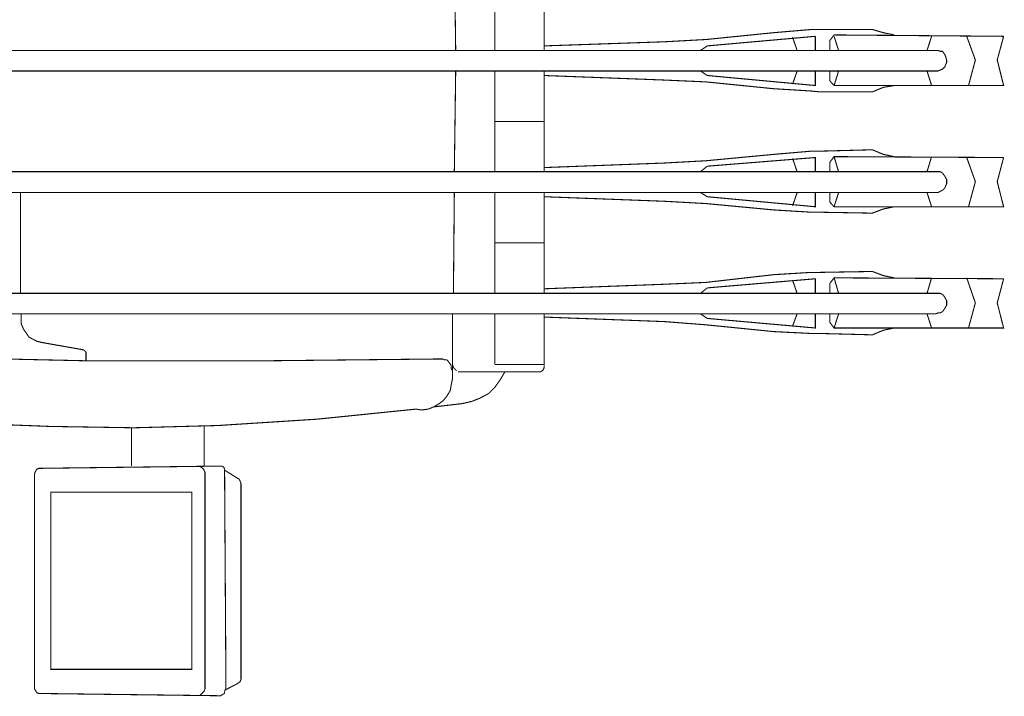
# Model space of a CAD drawing. Header units: centimetres. Extents: x 690840 to 714026, y 27673 to 40762.
# Tile 15 of 162: x 694287 to 694339, y 38286 to 38322. Entities that reach past the tile are written whole.
import ezdxf

# ---------------------------------------------------------------- set-up
doc = ezdxf.new("R2010")
doc.units = ezdxf.units.CM
doc.layers.add('H', color=7, linetype='Continuous')
doc.layers.add('Przekrojowa', color=253, linetype='Continuous', lineweight=25)

# ---------------------------------------------------------------- blocks, each defined once
blk = doc.blocks.new('zw$EDF5')
at = {"layer": 'H', "color": 8, "lineweight": 0, "const_width": 0.0573}
for points in [[(-66.387, 195.532), (-66.844, 193.054), (-67.206, 190.576), (-67.422, 188.026), (-67.59, 183.649)], [(-55.25, 192.068), (-55.25, 136.889)], [(-54.144, 192.116), (-54.144, 136.889)], [(-48.829, 192.068), (-48.829, 136.817)], [(-47.746, 192.116), (-47.746, 136.889)], [(-64.126, 181.725), (-63.959, 189.229)], [(-61.649, 189.229), (-61.649, 136.889)], [(-61.24, 189.349), (-61.072, 189.421), (-60.903, 189.349), (-60.735, 189.301), (-60.566, 189.229), (-60.566, 136.889)], [(-62.635, 184.899), (-62.467, 185.019), (-62.178, 185.141)], [(-62.178, 185.141), (-61.938, 185.141)], [(-61.938, 185.141), (-61.649, 185.141)], [(-60.566, 185.189), (-55.25, 185.189)], [(-81.445, 184.443), (-81.637, 184.323)], [(-81.348, 184.443), (-81.445, 184.443)], [(-70.188, 184.443), (-81.348, 184.443)], [(-69.803, 184.226), (-69.851, 184.323), (-69.971, 184.395), (-70.091, 184.443), (-70.188, 184.443)], [(-63.093, 184.323), (-62.971, 184.563)], [(-62.971, 184.563), (-62.876, 184.732)], [(-62.876, 184.732), (-62.635, 184.899)], [(-81.637, 184.323), (-81.685, 184.226), (-81.806, 174.628), (-81.734, 174.508), (-81.685, 174.413)], [(-69.683, 174.581), (-69.803, 184.226)], [(-63.67, 181.725), (-63.55, 181.845), (-63.164, 184.034)], [(-63.164, 184.034), (-63.093, 184.323)], [(-71.054, 176.145), (-80.411, 176.145), (-80.411, 183.577), (-71.054, 183.577), (-71.054, 176.145)], [(-67.59, 183.649), (-67.662, 179.199)], [(-64.126, 181.725), (-63.67, 181.725)], [(-64.126, 172.2), (-64.126, 181.725)], [(-69.683, 179.319), (-67.662, 179.319)], [(-67.662, 179.199), (-67.542, 174.75)], [(-81.806, 175.736), (-81.685, 175.616), (-81.565, 175.494), (-81.445, 175.447)], [(-70.02, 175.447), (-69.899, 175.494), (-69.803, 175.567), (-69.731, 175.663), (-69.683, 175.783)], [(-81.445, 175.447), (-81.348, 175.447), (-70.14, 175.447), (-70.02, 175.447)], [(-69.683, 175.494), (-67.542, 175.494)], [(-69.851, 174.413), (-69.731, 174.461), (-69.683, 174.581)], [(-67.542, 174.75), (-67.206, 169.505), (-66.676, 164.309), (-66.724, 164.022)], [(-81.685, 174.413), (-81.565, 174.413)], [(-81.565, 174.413), (-81.445, 174.341)], [(-81.517, 174.413), (-81.156, 173.715), (-81.06, 173.595), (-80.94, 173.547)], [(-81.445, 174.341), (-69.971, 174.413), (-69.851, 174.413)], [(-70.597, 173.547), (-70.477, 173.595), (-70.38, 173.642), (-69.899, 174.413)], [(-80.94, 173.547), (-70.597, 173.547)], [(-64.03, 162.914), (-64.03, 163.034), (-64.126, 172.2)], [(-66.724, 164.022), (-66.676, 163.66)], [(-66.676, 163.66), (-66.556, 163.371), (-66.387, 163.084)], [(-66.556, 163.324), (-66.387, 161.881)], [(-66.387, 163.084), (-66.22, 162.867), (-65.978, 162.674)], [(-65.978, 162.674), (-65.691, 162.505), (-65.401, 162.458)], [(-64.199, 162.578), (-64.079, 162.674)], [(-64.079, 162.794), (-64.03, 162.914)], [(-64.079, 162.674), (-64.079, 162.794)], [(-65.401, 162.458), (-65.065, 162.385)], [(-65.065, 162.385), (-64.199, 162.385)], [(-64.703, 162.096), (-64.703, 157.839)], [(-64.655, 162.385), (-64.535, 162.458), (-64.366, 162.458)], [(-64.199, 162.385), (-64.319, 162.385), (-64.488, 162.338), (-64.655, 162.169)], [(-64.366, 162.458), (-64.199, 162.578)], [(-64.199, 162.385), (-61.649, 162.385)], [(-60.566, 162.338), (-55.25, 162.29)], [(-54.144, 162.29), (-48.829, 162.218)], [(-42.43, 162.29), (-47.746, 162.218)], [(-66.387, 161.881), (-66.267, 161.352)], [(-66.267, 161.352), (-66.098, 160.943)], [(-66.098, 160.943), (-65.858, 160.486)], [(-65.858, 160.486), (-65.521, 160.149), (-65.112, 159.86), (-64.703, 159.62)], [(-61.649, 160.149), (-64.319, 160.149)], [(-64.319, 160.149), (-64.319, 157.551), (-61.649, 157.551)], [(-60.566, 160.149), (-55.25, 160.149)], [(-57.897, 160.149), (-57.897, 157.551)], [(-54.144, 160.149), (-48.829, 160.149)], [(-51.499, 160.149), (-51.499, 157.551)], [(-47.746, 160.149), (-42.43, 160.149)], [(-64.703, 157.839), (-64.703, 157.719)], [(-64.703, 157.719), (-64.608, 157.599), (-64.488, 157.551)], [(-64.488, 157.551), (-64.366, 157.551)], [(-62.227, 149.012), (-62.058, 151.201), (-61.818, 157.551)], [(-61.818, 157.551), (-61.649, 157.551)], [(-60.566, 157.551), (-55.25, 157.551)], [(-60.326, 157.551), (-60.086, 151.201), (-59.989, 149.012)], [(-55.828, 149.012), (-55.707, 151.201), (-55.467, 157.551)], [(-55.467, 157.551), (-55.25, 157.551)], [(-54.144, 157.551), (-48.829, 157.551)], [(-53.928, 157.551), (-53.688, 151.201), (-53.568, 149.012)], [(-49.406, 149.012), (-49.309, 151.201), (-49.069, 157.551)], [(-49.069, 157.551), (-48.829, 157.551)], [(-47.746, 157.551), (-42.43, 157.551)], [(-47.506, 157.551), (-47.289, 151.201), (-47.169, 149.012)], [(-61.649, 143.239), (-62.395, 143.239), (-61.89, 148.94), (-61.649, 149.301)], [(-60.278, 148.94), (-60.566, 149.301)], [(-55.25, 143.239), (-55.996, 143.239), (-55.467, 148.94), (-55.25, 149.301)], [(-53.855, 148.94), (-54.144, 149.301)], [(-48.829, 143.239), (-49.598, 143.239), (-49.069, 148.94), (-48.829, 149.301)], [(-47, 143.239), (-47.506, 148.94), (-47.746, 149.301)], [(-62.587, 145.428), (-62.227, 149.012)], [(-60.566, 143.239), (-59.797, 143.239), (-60.278, 148.94)], [(-59.989, 149.012), (-59.58, 145.428)], [(-56.165, 145.428), (-55.828, 149.012)], [(-54.144, 143.239), (-53.398, 143.239), (-53.855, 148.94)], [(-53.568, 149.012), (-53.231, 145.428)], [(-49.767, 145.428), (-49.406, 149.012)], [(-47.169, 149.012), (-46.808, 145.428)], [(-62.684, 143.455), (-62.587, 145.428)], [(-59.58, 145.428), (-59.46, 143.455)], [(-55.996, 139.078), (-56.116, 139.654), (-56.333, 140.233), (-56.285, 142.998), (-56.285, 143.455), (-56.165, 145.428)], [(-53.231, 145.428), (-53.062, 143.455)], [(-49.598, 139.078), (-49.695, 139.654), (-49.935, 140.233), (-49.935, 142.998), (-49.887, 143.455), (-49.767, 145.428)], [(-46.808, 145.428), (-46.64, 143.455)], [(-62.298, 144.442), (-61.649, 144.201)], [(-59.869, 144.442), (-60.566, 144.201)], [(-55.948, 144.442), (-55.25, 144.201)], [(-53.446, 144.442), (-54.144, 144.201)], [(-49.526, 144.442), (-48.829, 144.201)], [(-47.048, 144.442), (-47.746, 144.201)], [(-62.684, 142.998), (-62.684, 143.455)], [(-59.46, 143.455), (-59.46, 142.998)], [(-53.062, 143.455), (-53.062, 142.998)], [(-46.64, 143.455), (-46.64, 142.998)], [(-62.395, 139.078), (-62.515, 139.654), (-62.756, 140.233), (-62.684, 142.998)], [(-59.46, 142.998), (-59.412, 140.233), (-59.629, 139.654), (-59.749, 139.078)], [(-53.062, 142.998), (-52.989, 140.233), (-53.231, 139.654), (-53.351, 139.078)], [(-47.746, 143.239), (-47, 143.239)], [(-46.64, 142.998), (-46.64, 140.233), (-46.808, 139.654), (-46.928, 139.078)], [(-61.649, 142.012), (-62.395, 142.252), (-62.105, 142.469), (-61.649, 142.469)], [(-60.566, 142.012), (-59.749, 142.252), (-60.037, 142.469)], [(-60.037, 142.469), (-60.566, 142.469)], [(-55.996, 142.252), (-55.756, 142.469)], [(-55.756, 142.469), (-55.25, 142.469)], [(-54.144, 142.012), (-53.351, 142.252), (-53.638, 142.469)], [(-53.638, 142.469), (-54.144, 142.469)], [(-49.598, 142.252), (-49.358, 142.469)], [(-49.358, 142.469), (-48.829, 142.469)], [(-46.928, 142.252), (-47.217, 142.469), (-47.746, 142.469)], [(-62.395, 142.252), (-62.395, 133.305), (-61.072, 133.642), (-59.797, 133.305)], [(-59.797, 133.305), (-59.749, 142.252)], [(-55.996, 142.252), (-55.996, 133.305), (-54.673, 133.642), (-53.398, 133.305)], [(-55.25, 142.012), (-55.996, 142.252)], [(-53.398, 133.305), (-53.351, 142.252)], [(-49.598, 142.252), (-49.598, 133.305), (-48.251, 133.642), (-47, 133.305)], [(-48.829, 142.012), (-49.598, 142.252)], [(-47.746, 142.012), (-47, 142.252)], [(-47, 133.305), (-46.928, 142.252)], [(-61.649, 137.346), (-62.395, 137.106)], [(-60.566, 137.346), (-59.749, 137.106)], [(-55.25, 137.346), (-55.996, 137.106)], [(-54.144, 137.346), (-53.351, 137.106)], [(-48.829, 137.346), (-49.598, 137.106)], [(-47.746, 137.346), (-47, 137.106)], [(-61.649, 136.889), (-61.601, 136.769), (-61.601, 136.649), (-61.529, 136.528)], [(-60.663, 136.48), (-60.566, 136.649)], [(-60.566, 136.649), (-60.566, 136.769), (-60.566, 136.889)], [(-55.25, 136.889), (-55.25, 136.769), (-55.178, 136.649), (-55.13, 136.528), (-55.01, 136.408), (-54.89, 136.36), (-54.793, 136.312)], [(-54.217, 136.528), (-54.144, 136.649)], [(-54.144, 136.649), (-54.144, 136.769), (-54.144, 136.889)], [(-48.829, 136.889), (-48.829, 136.769)], [(-48.829, 136.769), (-48.78, 136.649), (-48.732, 136.528), (-48.612, 136.408), (-48.492, 136.36), (-48.372, 136.312)], [(-47.794, 136.528), (-47.794, 136.649), (-47.746, 136.769)], [(-47.746, 136.769), (-47.746, 136.889)], [(-61.529, 136.528), (-61.361, 136.408), (-61.192, 136.312), (-61.072, 136.312), (-60.952, 136.312), (-60.783, 136.408)], [(-60.783, 136.408), (-60.663, 136.48)], [(-54.793, 136.312), (-54.673, 136.312), (-54.553, 136.312), (-54.384, 136.408), (-54.217, 136.528)], [(-48.372, 136.312), (-48.251, 136.312), (-48.083, 136.36)], [(-48.083, 136.36), (-47.963, 136.408)], [(-47.963, 136.408), (-47.794, 136.528)], [(-62.395, 135.157), (-61.072, 134.796), (-59.749, 135.252)], [(-55.996, 135.157), (-54.673, 134.796), (-53.398, 135.252)], [(-49.598, 135.157), (-48.251, 134.796), (-47, 135.252)]]:
    blk.add_lwpolyline(points, dxfattribs=at)

msp = doc.modelspace()

# ---------------------------------------------------------------- block references
at = {"layer": 'Przekrojowa', "color": 8, "lineweight": -3, "ltscale": 1.6, "rotation": 90.00000000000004}
msp.add_blockref('zw$EDF5', (694472.248, 38367.841), dxfattribs=at)

doc.saveas('drawing.dxf')
